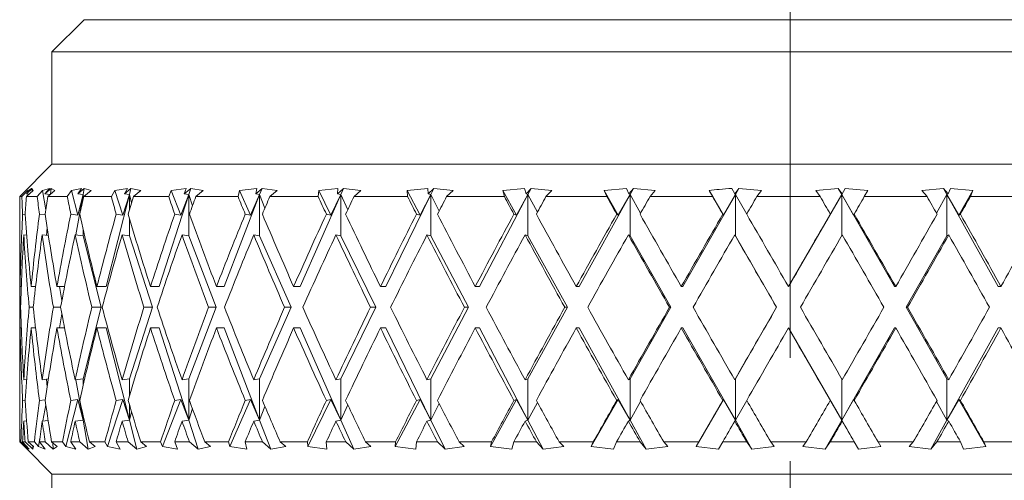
# Model space of a CAD drawing. Header units: inches. Extents: x 2.7 to 30.3, y 1.5 to 20.9.
# Tile 3 of 32: x 12.563 to 13.516, y 2.955 to 3.401. Entities that reach past the tile are written whole.
import ezdxf

# ---------------------------------------------------------------- set-up
doc = ezdxf.new("R2010")
doc.units = ezdxf.units.IN
doc.header["$MEASUREMENT"] = 0
doc.linetypes.add('CENTERX2', pattern=[0.8, 0.5, -0.1, 0.1, -0.1])

msp = doc.modelspace()

# ---------------------------------------------------------------- linework, layer by layer
at = {"color": 7, "linetype": 'CENTERX2', "lineweight": 0}
msp.add_line((13.30894, 1.47351), (13.30894, 7.24476), dxfattribs=at)
at = {"color": 7, "linetype": 'Continuous', "lineweight": 15}
for p, q in [((12.62519, 3.40097), (12.59394, 3.36972)), ((12.62519, 3.40097), (13.99269, 3.40097)), ((12.59394, 3.36972), (12.59394, 3.26097)), ((14.02394, 3.36972), (12.59394, 3.36972)), ((12.59394, 3.26097), (12.56269, 3.22972)), ((14.02394, 3.26097), (12.59394, 3.26097)), ((12.57041, 3.23572), (12.56472, 3.22972)), ((12.56911, 3.22972), (12.5756, 3.23572)), ((12.57488, 3.23768), (12.56926, 3.23239)), ((12.56926, 3.23239), (12.57418, 3.23768)), ((12.57418, 3.23768), (12.57041, 3.23572)), ((12.57041, 3.23572), (12.5706, 3.23383)), ((12.57488, 3.23768), (12.57483, 3.23501)), ((12.5756, 3.23572), (12.57488, 3.23768)), ((12.58462, 3.23572), (12.57962, 3.22972)), ((12.59137, 3.23768), (12.58462, 3.23572)), ((12.58462, 3.23572), (12.58795, 3.21694)), ((12.59301, 3.23768), (12.58704, 3.23239)), ((12.58704, 3.23239), (12.59137, 3.23768)), ((12.5899, 3.22972), (12.59678, 3.23572)), ((12.59301, 3.23768), (12.59244, 3.23194)), ((12.59678, 3.23572), (12.59301, 3.23768)), ((12.61294, 3.23572), (12.60871, 3.22972)), ((12.62252, 3.23768), (12.61294, 3.23572)), ((12.61294, 3.23572), (12.61896, 3.21182)), ((12.62508, 3.23768), (12.61888, 3.23239)), ((12.61888, 3.23239), (12.62252, 3.23768)), ((12.62508, 3.23768), (12.62402, 3.23172)), ((12.62469, 3.22972), (12.63182, 3.23572)), ((12.63182, 3.23572), (12.62508, 3.23768)), ((12.65479, 3.23572), (12.65143, 3.22972)), ((12.66704, 3.23768), (12.65479, 3.23572)), ((12.65479, 3.23572), (12.66249, 3.21182)), ((12.67046, 3.23768), (12.66415, 3.23239)), ((12.66415, 3.23239), (12.66704, 3.23768)), ((12.67046, 3.23768), (12.66895, 3.23172)), ((12.68004, 3.23572), (12.67046, 3.23768)), ((12.67279, 3.22972), (12.68004, 3.23572)), ((12.70939, 3.23572), (12.70695, 3.22972)), ((12.72405, 3.23768), (12.70939, 3.23572)), ((12.70939, 3.23572), (12.7186, 3.21182)), ((12.72826, 3.23768), (12.72197, 3.23239)), ((12.72197, 3.23239), (12.72405, 3.23768)), ((12.72826, 3.23768), (12.72634, 3.23172)), ((12.7405, 3.23572), (12.72826, 3.23768)), ((12.73328, 3.22972), (12.7405, 3.23572)), ((12.77565, 3.23572), (12.77418, 3.22972)), ((12.79244, 3.23768), (12.77565, 3.23572)), ((12.77565, 3.23572), (12.7862, 3.21182)), ((12.79737, 3.23768), (12.79121, 3.23239)), ((12.79121, 3.23239), (12.79244, 3.23768)), ((12.79737, 3.23768), (12.79507, 3.23172)), ((12.81203, 3.23572), (12.79737, 3.23768)), ((12.80497, 3.22972), (12.81203, 3.23572)), ((12.85229, 3.23572), (12.85183, 3.22972)), ((12.87089, 3.23768), (12.85229, 3.23572)), ((12.85229, 3.23572), (12.86397, 3.21182)), ((12.87643, 3.23768), (12.87053, 3.23239)), ((12.87053, 3.23239), (12.87089, 3.23768)), ((12.87643, 3.23768), (12.8738, 3.23172)), ((12.89322, 3.23572), (12.87643, 3.23768)), ((12.88647, 3.22972), (12.89322, 3.23572)), ((12.95786, 3.23768), (12.93781, 3.23572)), ((12.93781, 3.23572), (12.93837, 3.22972)), ((12.93781, 3.23572), (12.95041, 3.21182)), ((12.95839, 3.23239), (12.95786, 3.23768)), ((12.96391, 3.23768), (12.95839, 3.23239)), ((12.96391, 3.23768), (12.961, 3.23172)), ((12.98251, 3.23572), (12.96391, 3.23768)), ((12.97619, 3.22972), (12.98251, 3.23572)), ((13.05167, 3.23768), (13.03057, 3.23572)), ((13.03057, 3.23572), (13.03212, 3.22972)), ((13.03057, 3.23572), (13.04382, 3.21182)), ((13.05307, 3.23239), (13.05167, 3.23768)), ((13.05811, 3.23768), (13.05307, 3.23239)), ((13.05811, 3.23768), (13.05497, 3.23172)), ((13.07816, 3.23572), (13.05811, 3.23768)), ((13.07239, 3.22972), (13.07816, 3.23572)), ((13.15048, 3.23768), (13.12874, 3.23572)), ((13.12874, 3.23572), (13.13126, 3.22972)), ((13.12874, 3.23572), (13.1424, 3.21182)), ((13.15272, 3.23239), (13.15048, 3.23768)), ((13.15719, 3.23768), (13.15272, 3.23239)), ((13.15719, 3.23768), (13.15389, 3.23172)), ((13.17829, 3.23572), (13.15719, 3.23768)), ((13.17319, 3.22972), (13.17829, 3.23572)), ((13.23042, 3.23572), (13.23386, 3.22972)), ((13.23042, 3.23572), (13.24422, 3.21182)), ((13.25542, 3.23239), (13.25238, 3.23768)), ((13.25923, 3.23768), (13.25542, 3.23239)), ((13.25923, 3.23768), (13.25582, 3.23172)), ((13.28097, 3.23572), (13.25923, 3.23768)), ((13.27664, 3.22972), (13.28097, 3.23572)), ((13.35538, 3.23768), (13.33362, 3.23572)), ((13.33362, 3.23572), (13.33792, 3.22972)), ((13.35916, 3.23239), (13.35538, 3.23768)), ((13.35879, 3.23172), (13.35538, 3.23768)), ((13.36223, 3.23768), (13.35879, 3.23172)), ((13.36223, 3.23768), (13.35916, 3.23239)), ((13.38419, 3.23572), (13.36223, 3.23768)), ((13.38072, 3.22972), (13.38419, 3.23572)), ((13.45747, 3.23768), (13.43635, 3.23572)), ((13.43635, 3.23572), (13.44142, 3.22972)), ((13.46192, 3.23239), (13.45747, 3.23768)), ((13.46078, 3.23172), (13.45747, 3.23768)), ((13.46419, 3.23768), (13.46192, 3.23239)), ((13.48595, 3.23572), (13.46419, 3.23768)), ((13.47228, 3.21182), (13.48595, 3.23572)), ((13.48339, 3.22972), (13.48595, 3.23572)), ((12.56269, 3.22972), (12.56269, 3.18478)), ((12.56472, 3.22972), (12.56269, 3.22972)), ((12.57962, 3.22972), (12.56911, 3.22972)), ((12.56926, 3.23239), (12.57167, 3.23209)), ((12.57076, 3.2322), (12.57085, 3.23133)), ((12.58704, 3.23239), (12.59222, 3.23174)), ((12.60871, 3.22972), (12.5899, 3.22972)), ((12.62402, 3.23172), (12.61709, 3.19262)), ((12.61888, 3.23239), (12.62402, 3.23172)), ((12.62402, 3.23172), (12.61896, 3.21182)), ((12.62402, 3.22685), (12.62402, 3.23172)), ((12.62402, 3.23172), (12.62451, 3.22898)), ((12.65143, 3.22972), (12.62469, 3.22972)), ((12.66895, 3.23172), (12.64649, 3.14255)), ((12.66895, 3.23172), (12.66249, 3.21182)), ((12.66415, 3.23239), (12.66895, 3.23172)), ((12.66895, 3.21697), (12.66895, 3.23172)), ((12.66895, 3.23172), (12.67098, 3.22374)), ((12.70695, 3.22972), (12.67279, 3.22972)), ((12.72634, 3.23172), (12.69765, 3.14255)), ((12.72634, 3.23172), (12.7186, 3.21182)), ((12.72197, 3.23239), (12.72634, 3.23172)), ((12.72634, 3.19172), (12.72634, 3.23172)), ((12.72634, 3.23172), (12.72994, 3.22065)), ((12.77418, 3.22972), (12.73328, 3.22972)), ((12.79507, 3.23172), (12.76071, 3.14255)), ((12.79507, 3.23172), (12.7862, 3.21182)), ((12.79121, 3.23239), (12.79507, 3.23172)), ((12.79507, 3.19172), (12.79507, 3.23172)), ((12.79507, 3.23172), (12.8002, 3.21853)), ((12.85183, 3.22972), (12.80497, 3.22972)), ((12.8738, 3.23172), (12.83444, 3.14255)), ((12.8738, 3.23172), (12.86397, 3.21182)), ((12.87053, 3.23239), (12.8738, 3.23172)), ((12.8738, 3.19172), (12.8738, 3.23172)), ((12.8738, 3.23172), (12.88038, 3.21695)), ((12.93837, 3.22972), (12.88647, 3.22972)), ((12.961, 3.23172), (12.9174, 3.14255)), ((12.961, 3.23172), (12.95041, 3.21182)), ((12.95839, 3.23239), (12.961, 3.23172)), ((12.961, 3.19172), (12.961, 3.23172)), ((12.961, 3.23172), (12.96892, 3.21568)), ((13.03212, 3.22972), (12.97619, 3.22972)), ((13.05497, 3.23172), (13.00799, 3.14255)), ((13.05497, 3.23172), (13.04382, 3.21182)), ((13.05307, 3.23239), (13.05497, 3.23172)), ((13.05497, 3.19172), (13.05497, 3.23172)), ((13.05497, 3.23172), (13.06408, 3.21459)), ((13.13126, 3.22972), (13.07239, 3.22972)), ((13.15389, 3.23172), (13.10443, 3.14255)), ((13.15389, 3.23172), (13.1424, 3.21182)), ((13.15272, 3.23239), (13.15389, 3.23172)), ((13.15389, 3.19172), (13.15389, 3.23172)), ((13.15389, 3.23172), (13.16402, 3.21362)), ((13.23386, 3.22972), (13.17319, 3.22972)), ((13.25582, 3.23172), (13.20485, 3.14255)), ((13.24422, 3.21182), (13.25582, 3.23172)), ((13.25582, 3.23172), (13.25542, 3.23239)), ((13.26679, 3.21271), (13.25582, 3.23172)), ((13.25582, 3.23172), (13.25582, 3.19172)), ((13.33792, 3.22972), (13.27664, 3.22972)), ((13.35879, 3.23172), (13.3073, 3.14255)), ((13.35879, 3.23172), (13.34729, 3.21182)), ((13.35916, 3.23239), (13.35879, 3.23172)), ((13.40979, 3.14255), (13.35879, 3.23172)), ((13.35879, 3.23172), (13.37039, 3.21182)), ((13.35879, 3.19175), (13.35879, 3.23172)), ((13.44142, 3.22972), (13.38072, 3.22972)), ((13.46078, 3.23172), (13.45062, 3.21359)), ((13.46192, 3.23239), (13.46078, 3.23172)), ((13.46078, 3.19172), (13.46078, 3.23172)), ((13.5103, 3.14255), (13.46078, 3.23172)), ((13.46078, 3.23172), (13.47228, 3.21182)), ((13.54234, 3.22972), (13.48339, 3.22972)), ((12.5679, 3.21241), (12.56551, 3.2127)), ((12.58742, 3.21199), (12.58177, 3.2127)), ((12.61896, 3.21182), (12.61218, 3.2127)), ((12.66249, 3.21182), (12.65615, 3.2127)), ((12.66895, 3.19172), (12.66895, 3.20842)), ((12.7186, 3.21182), (12.71283, 3.2127)), ((12.7862, 3.21182), (12.78111, 3.2127)), ((12.86397, 3.21182), (12.85967, 3.2127)), ((12.95041, 3.21182), (12.94697, 3.2127)), ((13.04382, 3.21182), (13.04131, 3.2127)), ((13.1424, 3.21182), (13.14087, 3.2127)), ((13.24369, 3.2127), (13.24422, 3.21182)), ((13.34729, 3.21182), (13.34779, 3.2127)), ((13.37039, 3.21182), (13.37088, 3.2127)), ((13.47228, 3.21182), (13.47378, 3.2127)), ((12.58926, 3.19978), (12.58851, 3.1922)), ((12.62402, 3.19172), (12.62402, 3.1985)), ((12.56661, 3.19271), (12.56936, 3.19237)), ((12.58446, 3.19271), (12.59047, 3.19196)), ((12.61641, 3.19271), (12.62402, 3.19172)), ((12.62402, 3.19172), (12.64145, 3.12255)), ((12.66184, 3.19271), (12.66895, 3.19172)), ((12.66895, 3.19172), (12.69121, 3.12255)), ((12.71987, 3.19271), (12.72634, 3.19172)), ((12.72634, 3.19172), (12.753, 3.12255)), ((12.78936, 3.19271), (12.79507, 3.19172)), ((12.79507, 3.19172), (12.82561, 3.12255)), ((12.86896, 3.19271), (12.8738, 3.19172)), ((12.8738, 3.19172), (12.90762, 3.12255)), ((12.95713, 3.19271), (12.961, 3.19172)), ((12.961, 3.19172), (12.99745, 3.12255)), ((13.05215, 3.19271), (13.05497, 3.19172)), ((13.05497, 3.19172), (13.09334, 3.12255)), ((13.15216, 3.19271), (13.15389, 3.19172)), ((13.15389, 3.19172), (13.19342, 3.12255)), ((13.25582, 3.19172), (13.25523, 3.19271)), ((13.25582, 3.19172), (13.29576, 3.12255)), ((13.42122, 3.12255), (13.46078, 3.19172)), ((13.46247, 3.19271), (13.46078, 3.19172)), ((12.56269, 3.14478), (12.56269, 3.10031)), ((12.5642, 3.14255), (12.56309, 3.14255)), ((12.57805, 3.14255), (12.57374, 3.14255)), ((12.60613, 3.14255), (12.5987, 3.14255)), ((12.60113, 3.14255), (12.60354, 3.12898)), ((12.64649, 3.14255), (12.63749, 3.14255)), ((12.69765, 3.14255), (12.68935, 3.14255)), ((12.76071, 3.14255), (12.75326, 3.14255)), ((12.83444, 3.14255), (12.82799, 3.14255)), ((12.9174, 3.14255), (12.91208, 3.14255)), ((13.00799, 3.14255), (13.0039, 3.14255)), ((13.10443, 3.14255), (13.10165, 3.14255)), ((13.20485, 3.14255), (13.20344, 3.14255)), ((13.3073, 3.14255), (13.30728, 3.14255)), ((13.40979, 3.14255), (13.41115, 3.14255)), ((13.5103, 3.14255), (13.51304, 3.14255)), ((12.56356, 3.12255), (12.5628, 3.12255)), ((12.57581, 3.12255), (12.57185, 3.12255)), ((12.60233, 3.12255), (12.59525, 3.12255)), ((12.64145, 3.12255), (12.62402, 3.05337)), ((12.64145, 3.12255), (12.63253, 3.12255)), ((12.69121, 3.12255), (12.66895, 3.05337)), ((12.69121, 3.12255), (12.68298, 3.12255)), ((12.753, 3.12255), (12.72634, 3.05337)), ((12.753, 3.12255), (12.74562, 3.12255)), ((12.82561, 3.12255), (12.79507, 3.05337)), ((12.82561, 3.12255), (12.81922, 3.12255)), ((12.90762, 3.12255), (12.8738, 3.05337)), ((12.90762, 3.12255), (12.90235, 3.12255)), ((12.99745, 3.12255), (12.961, 3.05337)), ((12.99745, 3.12255), (12.9934, 3.12255)), ((13.09334, 3.12255), (13.05497, 3.05337)), ((13.09334, 3.12255), (13.09058, 3.12255)), ((13.19342, 3.12255), (13.15389, 3.05337)), ((13.19342, 3.12255), (13.19202, 3.12255)), ((13.29576, 3.12255), (13.25582, 3.05337)), ((13.29576, 3.12255), (13.29573, 3.12255)), ((13.46078, 3.05337), (13.42122, 3.12255)), ((13.42122, 3.12255), (13.42258, 3.12255)), ((12.60354, 3.11611), (12.60113, 3.10255)), ((12.5642, 3.10255), (12.56309, 3.10255)), ((12.57805, 3.10255), (12.57374, 3.10255)), ((12.60613, 3.10255), (12.5987, 3.10255)), ((12.64649, 3.10255), (12.63749, 3.10255)), ((12.64649, 3.10255), (12.66895, 3.01337)), ((12.69765, 3.10255), (12.68935, 3.10255)), ((12.69765, 3.10255), (12.72634, 3.01337)), ((12.76071, 3.10255), (12.75326, 3.10255)), ((12.76071, 3.10255), (12.79507, 3.01337)), ((12.83444, 3.10255), (12.82799, 3.10255)), ((12.83444, 3.10255), (12.8738, 3.01337)), ((12.9174, 3.10255), (12.91208, 3.10255)), ((12.9174, 3.10255), (12.961, 3.01337)), ((13.00799, 3.10255), (13.0039, 3.10255)), ((13.00799, 3.10255), (13.05497, 3.01337)), ((13.10443, 3.10255), (13.10165, 3.10255)), ((13.10443, 3.10255), (13.15389, 3.01337)), ((13.20485, 3.10255), (13.20344, 3.10255)), ((13.20485, 3.10255), (13.25582, 3.01337)), ((13.3073, 3.10255), (13.30728, 3.10255)), ((13.3073, 3.10255), (13.35879, 3.01337)), ((13.35879, 3.01337), (13.40979, 3.10255)), ((13.40979, 3.10255), (13.41115, 3.10255)), ((13.46078, 3.01337), (13.5103, 3.10255)), ((13.5103, 3.10255), (13.51304, 3.10255)), ((12.56269, 3.06031), (12.56269, 3.00458)), ((12.56936, 3.05272), (12.56661, 3.05238)), ((12.59047, 3.05313), (12.58446, 3.05238)), ((12.58851, 3.05289), (12.58926, 3.04531)), ((12.62402, 3.05337), (12.61641, 3.05238)), ((12.61709, 3.05247), (12.62402, 3.01337)), ((12.62402, 3.04659), (12.62402, 3.05337)), ((12.66895, 3.05337), (12.66184, 3.05238)), ((12.66895, 3.03667), (12.66895, 3.05337)), ((12.72634, 3.05337), (12.71987, 3.05238)), ((12.72634, 3.01337), (12.72634, 3.05337)), ((12.79507, 3.05337), (12.78936, 3.05238)), ((12.79507, 3.01337), (12.79507, 3.05337)), ((12.8738, 3.05337), (12.86896, 3.05238)), ((12.8738, 3.01337), (12.8738, 3.05337)), ((12.961, 3.05337), (12.95713, 3.05238)), ((12.961, 3.01337), (12.961, 3.05337)), ((13.05497, 3.05337), (13.05215, 3.05238)), ((13.05497, 3.01337), (13.05497, 3.05337)), ((13.15389, 3.05337), (13.15216, 3.05238)), ((13.15389, 3.01337), (13.15389, 3.05337)), ((13.25523, 3.05238), (13.25582, 3.05337)), ((13.25582, 3.05337), (13.25582, 3.01337)), ((13.35879, 3.01337), (13.35879, 3.05334)), ((13.46078, 3.05337), (13.46247, 3.05238)), ((13.46078, 3.01337), (13.46078, 3.05337)), ((12.56551, 3.03239), (12.5679, 3.03268)), ((12.58177, 3.03239), (12.58742, 3.0331)), ((12.61896, 3.03328), (12.60746, 2.98764)), ((12.61218, 3.03239), (12.61896, 3.03328)), ((12.61896, 3.03328), (12.62402, 3.01337)), ((12.66249, 3.03328), (12.6478, 2.98764)), ((12.65615, 3.03239), (12.66249, 3.03328)), ((12.66249, 3.03328), (12.66895, 3.01337)), ((12.7186, 3.03328), (12.70101, 2.98764)), ((12.71283, 3.03239), (12.7186, 3.03328)), ((12.7186, 3.03328), (12.72634, 3.01337)), ((12.7862, 3.03328), (12.76605, 2.98764)), ((12.78111, 3.03239), (12.7862, 3.03328)), ((12.7862, 3.03328), (12.79507, 3.01337)), ((12.86397, 3.03328), (12.84166, 2.98764)), ((12.85967, 3.03239), (12.86397, 3.03328)), ((12.86397, 3.03328), (12.8738, 3.01337)), ((12.95041, 3.03328), (12.92636, 2.98764)), ((12.94697, 3.03239), (12.95041, 3.03328)), ((12.95041, 3.03328), (12.961, 3.01337)), ((13.04382, 3.03328), (13.01851, 2.98764)), ((13.04131, 3.03239), (13.04382, 3.03328)), ((13.04382, 3.03328), (13.05497, 3.01337)), ((13.1424, 3.03328), (13.11631, 2.98764)), ((13.14087, 3.03239), (13.1424, 3.03328)), ((13.1424, 3.03328), (13.15389, 3.01337)), ((13.24422, 3.03328), (13.21787, 2.98764)), ((13.24422, 3.03328), (13.24369, 3.03239)), ((13.25582, 3.01337), (13.24422, 3.03328)), ((13.34729, 3.03328), (13.35879, 3.01337)), ((13.34779, 3.03239), (13.34729, 3.03328)), ((13.37039, 3.03328), (13.35879, 3.01337)), ((13.37088, 3.03239), (13.37039, 3.03328)), ((13.47228, 3.03328), (13.46078, 3.01337)), ((13.47378, 3.03239), (13.47228, 3.03328)), ((13.49838, 2.98764), (13.47228, 3.03328)), ((12.58795, 3.02815), (12.58517, 3.01247)), ((12.66895, 3.01337), (12.66895, 3.02812)), ((12.72994, 3.02444), (12.72634, 3.01337)), ((12.8002, 3.02656), (12.79507, 3.01337)), ((12.88038, 3.02814), (12.8738, 3.01337)), ((12.96892, 3.02941), (12.961, 3.01337)), ((13.06408, 3.0305), (13.05497, 3.01337)), ((13.16402, 3.03147), (13.15389, 3.01337)), ((13.25582, 3.01337), (13.26679, 3.03238)), ((13.45062, 3.0315), (13.46078, 3.01337)), ((12.62402, 3.01337), (12.62402, 3.01824)), ((12.62451, 3.01611), (12.62402, 3.01337)), ((12.67098, 3.02135), (12.66895, 3.01337)), ((12.56931, 3.01271), (12.56661, 3.01238)), ((12.59025, 3.0131), (12.58446, 3.01238)), ((12.62402, 3.01337), (12.61641, 3.01238)), ((12.62402, 3.01337), (12.62899, 2.98533)), ((12.66895, 3.01337), (12.66184, 3.01238)), ((12.66895, 3.01337), (12.67602, 2.98533)), ((12.72634, 3.01337), (12.71987, 3.01238)), ((12.72634, 3.01337), (12.73537, 2.98533)), ((12.79507, 3.01337), (12.78936, 3.01238)), ((12.79507, 3.01337), (12.80588, 2.98533)), ((12.8738, 3.01337), (12.86896, 3.01238)), ((12.8738, 3.01337), (12.88618, 2.98533)), ((12.961, 3.01337), (12.95713, 3.01238)), ((12.961, 3.01337), (12.97471, 2.98533)), ((13.05497, 3.01337), (13.05215, 3.01238)), ((13.05497, 3.01337), (13.06975, 2.98533)), ((13.15389, 3.01337), (13.15216, 3.01238)), ((13.15389, 3.01337), (13.16944, 2.98533)), ((13.25523, 3.01238), (13.25582, 3.01337)), ((13.25582, 3.01337), (13.27185, 2.98533)), ((13.34275, 2.98533), (13.35879, 3.01337)), ((13.35879, 3.01337), (13.35934, 3.01238)), ((13.35879, 3.01337), (13.37498, 2.98533)), ((13.44521, 2.98533), (13.46078, 3.01337)), ((13.46078, 3.01337), (13.46247, 3.01238)), ((12.58221, 2.99572), (12.58077, 2.98764)), ((12.56735, 2.98764), (12.56273, 2.99222)), ((12.56273, 2.99222), (12.56385, 2.99222)), ((12.56385, 2.99222), (12.56826, 2.98764)), ((12.57199, 2.98533), (12.5655, 2.99222)), ((12.5655, 2.99222), (12.56789, 2.99222)), ((12.56846, 2.98646), (12.56735, 2.98764)), ((12.56789, 2.99222), (12.5753, 2.98533)), ((12.56841, 2.98914), (12.56826, 2.98764)), ((12.56826, 2.98764), (12.57199, 2.98533)), ((12.56846, 2.98646), (12.59394, 2.96097)), ((12.57601, 2.98764), (12.57099, 2.99222)), ((12.57099, 2.99222), (12.57689, 2.99222)), ((12.57524, 2.98834), (12.5753, 2.98533)), ((12.5753, 2.98533), (12.57601, 2.98764)), ((12.57689, 2.99222), (12.58077, 2.98764)), ((12.58077, 2.98764), (12.58745, 2.98533)), ((12.58745, 2.98533), (12.58175, 2.99222)), ((12.58175, 2.99222), (12.58735, 2.99222)), ((12.58735, 2.99222), (12.5952, 2.98533)), ((12.59893, 2.98764), (12.59361, 2.99222)), ((12.59361, 2.99222), (12.60417, 2.99222)), ((12.5946, 2.99137), (12.5952, 2.98533)), ((12.5952, 2.98533), (12.59893, 2.98764)), ((12.60417, 2.99222), (12.60746, 2.98764)), ((12.60746, 2.98764), (12.61696, 2.98533)), ((12.61696, 2.98533), (12.61215, 2.99222)), ((12.61215, 2.99222), (12.62084, 2.99222)), ((12.62084, 2.99222), (12.62899, 2.98533)), ((12.62899, 2.98533), (12.63567, 2.98764)), ((12.63567, 2.98764), (12.63016, 2.99222)), ((12.63016, 2.99222), (12.64518, 2.99222)), ((12.64518, 2.99222), (12.6478, 2.98764)), ((12.6478, 2.98764), (12.65993, 2.98533)), ((12.65993, 2.98533), (12.65611, 2.99222)), ((12.65611, 2.99222), (12.66773, 2.99222)), ((12.66773, 2.99222), (12.67602, 2.98533)), ((12.67602, 2.98533), (12.68552, 2.98764)), ((12.68552, 2.98764), (12.67992, 2.99222)), ((12.67992, 2.99222), (12.6991, 2.99222)), ((12.6991, 2.99222), (12.70101, 2.98764)), ((12.70101, 2.98764), (12.71553, 2.98533)), ((12.71553, 2.98533), (12.71277, 2.99222)), ((12.71277, 2.99222), (12.72711, 2.99222)), ((12.72711, 2.99222), (12.73537, 2.98533)), ((12.73537, 2.98533), (12.7475, 2.98764)), ((12.7475, 2.98764), (12.74192, 2.99222)), ((12.74192, 2.99222), (12.76489, 2.99222)), ((12.76489, 2.99222), (12.76605, 2.98764)), ((12.76605, 2.98764), (12.78269, 2.98533)), ((12.78269, 2.98533), (12.78104, 2.99222)), ((12.78104, 2.99222), (12.7978, 2.99222)), ((12.7978, 2.99222), (12.80588, 2.98533)), ((12.80588, 2.98533), (12.8204, 2.98764)), ((12.8204, 2.98764), (12.81496, 2.99222)), ((12.81496, 2.99222), (12.84128, 2.99222)), ((12.84128, 2.99222), (12.84166, 2.98764)), ((12.84166, 2.98764), (12.86009, 2.98533)), ((12.86009, 2.98533), (12.85959, 2.99222)), ((12.85959, 2.99222), (12.87845, 2.99222)), ((12.87845, 2.99222), (12.88618, 2.98533)), ((12.88618, 2.98533), (12.90282, 2.98764)), ((12.90282, 2.98764), (12.89761, 2.99222)), ((12.89761, 2.99222), (12.92676, 2.99222)), ((12.92676, 2.99222), (12.92636, 2.98764)), ((12.92636, 2.98764), (12.94622, 2.98533)), ((12.94622, 2.98533), (12.94688, 2.99222)), ((12.94688, 2.99222), (12.96747, 2.99222)), ((12.96747, 2.99222), (12.97471, 2.98533)), ((12.97471, 2.98533), (12.99314, 2.98764)), ((12.99314, 2.98764), (12.98827, 2.99222)), ((12.98827, 2.99222), (13.01969, 2.99222)), ((13.01969, 2.99222), (13.01851, 2.98764)), ((13.01851, 2.98764), (13.03942, 2.98533)), ((13.03942, 2.98533), (13.04122, 2.99222)), ((13.04122, 2.99222), (13.06314, 2.99222)), ((13.06314, 2.99222), (13.06975, 2.98533)), ((13.06975, 2.98533), (13.08961, 2.98764)), ((13.08961, 2.98764), (13.08517, 2.99222)), ((13.08517, 2.99222), (13.11824, 2.99222)), ((13.11824, 2.99222), (13.11631, 2.98764)), ((13.11631, 2.98764), (13.13786, 2.98533)), ((13.13786, 2.98533), (13.14077, 2.99222)), ((13.14077, 2.99222), (13.1636, 2.99222)), ((13.1636, 2.99222), (13.16944, 2.98533)), ((13.16944, 2.98533), (13.19035, 2.98764)), ((13.19035, 2.98764), (13.18643, 2.99222)), ((13.18643, 2.99222), (13.2205, 2.99222)), ((13.2205, 2.99222), (13.21787, 2.98764)), ((13.21787, 2.98764), (13.23963, 2.98533)), ((13.23963, 2.98533), (13.24359, 2.99222)), ((13.24359, 2.99222), (13.26688, 2.99222)), ((13.26688, 2.99222), (13.27185, 2.98533)), ((13.27185, 2.98533), (13.29339, 2.98764)), ((13.29339, 2.98764), (13.29007, 2.99222)), ((13.29007, 2.99222), (13.32449, 2.99222)), ((13.32449, 2.99222), (13.32119, 2.98764)), ((13.32119, 2.98764), (13.34275, 2.98533)), ((13.34275, 2.98533), (13.34769, 2.99222)), ((13.34769, 2.99222), (13.37098, 2.99222)), ((13.37098, 2.99222), (13.37498, 2.98533)), ((13.37498, 2.98533), (13.39674, 2.98764)), ((13.39674, 2.98764), (13.39408, 2.99222)), ((13.39408, 2.99222), (13.42817, 2.99222)), ((13.42817, 2.99222), (13.42428, 2.98764)), ((13.42428, 2.98764), (13.44521, 2.98533)), ((13.44521, 2.98533), (13.45103, 2.99222)), ((13.45103, 2.99222), (13.47388, 2.99222)), ((13.47388, 2.99222), (13.47682, 2.98533)), ((13.47682, 2.98533), (13.49838, 2.98764)), ((13.49838, 2.98764), (13.49643, 2.99222)), ((13.49643, 2.99222), (13.52954, 2.99222)), ((12.59394, 2.96097), (12.59394, 2.84616)), ((14.02394, 2.96097), (12.59394, 2.96097))]:
    msp.add_line(p, q, dxfattribs=at)
for centre, major_axis, ratio, start_param, end_param in [((13.30894, 3.10255), (-0.18725, 1.28827), 0.560733, 1.390921, 1.404149), ((13.30894, 3.10255), (0.03654, 1.29237), 0.576734, 1.488549, 1.501777), ((13.30894, 3.10255), (-0.31945, 1.28156), 0.526245, 1.341811, 1.35504), ((13.30894, 3.10255), (0.18725, 1.28827), 0.560733, 1.553565, 1.566793), ((13.30894, 3.10255), (-0.42803, 1.27618), 0.479005, 1.312948, 1.326176), ((13.30894, 3.10255), (0.31945, 1.28156), 0.526245, 1.602675, 1.615903), ((13.30894, 3.10255), (-0.51459, 1.27397), 0.424223, 1.302537, 1.315765), ((13.30894, 3.10255), (0.42803, 1.27618), 0.479005, 1.631539, 1.644767), ((13.30894, 3.10255), (-0.58288, 1.27486), 0.365512, 1.306656, 1.319885), ((13.30894, 3.10255), (0.51459, 1.27397), 0.424223, 1.641949, 1.655178), ((13.30894, 3.10255), (-0.63635, 1.27788), 0.30504, 1.321494, 1.334723), ((13.30894, 3.10255), (0.58288, 1.27486), 0.365512, 1.63783, 1.651058), ((13.30894, 3.10255), (-0.67754, 1.28193), 0.243987, 1.343996, 1.357224), ((13.30894, 3.10255), (0.63635, 1.27788), 0.30504, 1.622992, 1.63622), ((13.30894, 3.10255), (-0.7082, 1.28603), 0.182925, 1.371848, 1.385076), ((13.30894, 3.10255), (0.67754, 1.28193), 0.243987, 1.60049, 1.613719), ((13.30894, 3.10255), (-0.72946, 1.28947), 0.122073, 1.403296, 1.416524), ((13.30894, 3.10255), (0.7082, 1.28603), 0.182925, 1.572638, 1.585867), ((13.30894, 3.10255), (-0.74202, 1.29174), 0.061449, 1.43696, 1.450188), ((13.30894, 3.10255), (0.72946, 1.28947), 0.122073, 1.541191, 1.554419), ((13.30894, 3.10255), (-0.74625, 1.29254), 0.000964, 1.471687, 1.484915), ((13.30894, 3.10255), (0.74202, 1.29174), 0.061449, 1.507527, 1.520755), ((13.30894, 3.10255), (-0.74228, 1.29179), 0.05952, 4.763527, 4.776755), ((13.30894, 3.10255), (0.74625, 1.29254), 0.000964, 1.472799, 1.486028), ((13.30894, 3.10255), (-0.72999, 1.28956), 0.120137, 4.729812, 4.74304), ((13.30894, 3.10255), (0.74228, 1.29179), 0.05952, 4.831901, 4.84513), ((13.30894, 3.14255), (0.03654, 1.29237), 0.576734, 1.532801, 1.587102), ((13.30894, 3.14255), (-0.18725, 1.28827), 0.560733, 1.435173, 1.489474), ((13.30894, 3.14255), (0.18725, 1.28827), 0.560733, 1.597817, 1.652118), ((13.30894, 3.14255), (-0.31945, 1.28156), 0.526245, 1.386063, 1.440365), ((13.30894, 3.14255), (0.31945, 1.28156), 0.526245, 1.646927, 1.701228), ((13.30894, 3.14255), (-0.42803, 1.27618), 0.479005, 1.357199, 1.411501), ((13.30894, 3.14255), (0.42803, 1.27618), 0.479005, 1.67579, 1.730092), ((13.30894, 3.14255), (-0.51459, 1.27397), 0.424223, 1.346789, 1.40109), ((13.30894, 3.14255), (0.51459, 1.27397), 0.424223, 1.686201, 1.740503), ((13.30894, 3.14255), (-0.58288, 1.27486), 0.365512, 1.350908, 1.40521), ((13.30894, 3.14255), (0.58288, 1.27486), 0.365512, 1.682082, 1.736383), ((13.30894, 3.14255), (-0.63635, 1.27788), 0.30504, 1.365746, 1.420048), ((13.30894, 3.14255), (0.63635, 1.27788), 0.30504, 1.667244, 1.721545), ((13.30894, 3.14255), (-0.67754, 1.28193), 0.243987, 1.388248, 1.442549), ((13.30894, 3.14255), (0.67754, 1.28193), 0.243987, 1.644742, 1.699044), ((13.30894, 3.14255), (-0.7082, 1.28603), 0.182925, 1.4161, 1.470401), ((13.30894, 3.14255), (0.7082, 1.28603), 0.182925, 1.61689, 1.671192), ((13.30894, 3.14255), (-0.72946, 1.28947), 0.122073, 1.447547, 1.501849), ((13.30894, 3.14255), (0.72946, 1.28947), 0.122073, 1.585443, 1.639744), ((13.30894, 3.14255), (-0.74202, 1.29174), 0.061449, 1.481211, 1.535513), ((13.30894, 3.14255), (0.74202, 1.29174), 0.061449, 1.551779, 1.60608), ((13.30894, 3.14255), (-0.74625, 1.29254), 0.000964, 1.515939, 1.57024), ((13.30894, 3.14255), (0.74625, 1.29254), 0.000964, 1.517051, 1.571353), ((13.30894, 3.14255), (-0.74228, 1.29179), 0.05952, 4.678202, 4.732503), ((13.30894, 3.14255), (0.74228, 1.29179), 0.05952, 4.746576, 4.800878), ((13.30894, 3.14255), (-0.72999, 1.28956), 0.120137, 4.644487, 4.698788), ((13.30894, 3.14255), (0.72999, 1.28956), 0.120137, 4.780291, 4.834593), ((13.30894, 3.10255), (0.03654, 1.29237), 0.576734, 1.517289, 1.571628), ((13.30894, 3.10255), (-0.18725, 1.28827), 0.560733, 1.419661, 1.474), ((13.30894, 3.10255), (0.18725, 1.28827), 0.560733, 1.582305, 1.636644), ((13.30894, 3.10255), (-0.31945, 1.28156), 0.526245, 1.370551, 1.424891), ((13.30894, 3.10255), (0.31945, 1.28156), 0.526245, 1.631415, 1.685754), ((13.30894, 3.10255), (-0.42803, 1.27618), 0.479005, 1.341688, 1.396027), ((13.30894, 3.10255), (0.42803, 1.27618), 0.479005, 1.660279, 1.714618), ((13.30894, 3.10255), (-0.51459, 1.27397), 0.424223, 1.331277, 1.385616), ((13.30894, 3.10255), (0.51459, 1.27397), 0.424223, 1.670689, 1.725029), ((13.30894, 3.10255), (-0.58288, 1.27486), 0.365512, 1.335397, 1.389736), ((13.30894, 3.10255), (0.58288, 1.27486), 0.365512, 1.66657, 1.720909), ((13.30894, 3.10255), (-0.63635, 1.27788), 0.30504, 1.350234, 1.404574), ((13.30894, 3.10255), (0.63635, 1.27788), 0.30504, 1.651732, 1.706071), ((13.30894, 3.10255), (-0.67754, 1.28193), 0.243987, 1.372736, 1.427075), ((13.30894, 3.10255), (0.67754, 1.28193), 0.243987, 1.62923, 1.68357), ((13.30894, 3.10255), (-0.7082, 1.28603), 0.182925, 1.400588, 1.454927), ((13.30894, 3.10255), (0.7082, 1.28603), 0.182925, 1.601378, 1.655718), ((13.30894, 3.10255), (-0.72946, 1.28947), 0.122073, 1.432036, 1.486375), ((13.30894, 3.10255), (0.72946, 1.28947), 0.122073, 1.569931, 1.62427), ((13.30894, 3.10255), (-0.74202, 1.29174), 0.061449, 1.4657, 1.520039), ((13.30894, 3.10255), (0.74202, 1.29174), 0.061449, 1.536267, 1.590606), ((13.30894, 3.10255), (-0.74625, 1.29254), 0.000964, 1.500427, 1.554766), ((13.30894, 3.10255), (0.74625, 1.29254), 0.000964, 1.501539, 1.555879), ((13.30894, 3.10255), (-0.74228, 1.29179), 0.05952, 4.693676, 4.748015), ((13.30894, 3.10255), (0.74228, 1.29179), 0.05952, 4.76205, 4.81639), ((13.30894, 3.10255), (-0.72999, 1.28956), 0.120137, 4.659961, 4.7143), ((13.30894, 3.14255), (-0.03654, 1.29237), 0.576734, 1.521809, 1.55449), ((13.30894, 3.10255), (-0.03654, 1.29237), 0.576734, 1.506327, 1.539016), ((13.30894, 3.14255), (0.03654, 1.29237), 0.576734, 1.602576, 1.635266), ((13.30894, 3.14255), (-0.03654, 1.29237), 0.576734, 1.569964, 1.624304), ((13.30894, 3.14255), (0.18725, 1.28827), 0.560733, 1.667592, 1.721931), ((13.30894, 3.14255), (-0.18725, 1.28827), 0.560733, 1.504948, 1.559287), ((13.30894, 3.14255), (0.31945, 1.28156), 0.526245, 1.716702, 1.771041), ((13.30894, 3.14255), (-0.31945, 1.28156), 0.526245, 1.455839, 1.510178), ((13.30894, 3.14255), (0.42803, 1.27618), 0.479005, 1.745566, 1.799905), ((13.30894, 3.14255), (-0.42803, 1.27618), 0.479005, 1.426975, 1.481314), ((13.30894, 3.14255), (0.51459, 1.27397), 0.424223, 1.755977, 1.810316), ((13.30894, 3.14255), (-0.51459, 1.27397), 0.424223, 1.416564, 1.470903), ((13.30894, 3.14255), (0.58288, 1.27486), 0.365512, 1.751857, 1.806196), ((13.30894, 3.14255), (-0.58288, 1.27486), 0.365512, 1.420684, 1.475023), ((13.30894, 3.14255), (0.63635, 1.27788), 0.30504, 1.737019, 1.791358), ((13.30894, 3.14255), (-0.63635, 1.27788), 0.30504, 1.435522, 1.489861), ((13.30894, 3.14255), (0.67754, 1.28193), 0.243987, 1.714518, 1.768857), ((13.30894, 3.14255), (-0.67754, 1.28193), 0.243987, 1.458023, 1.512362), ((13.30894, 3.14255), (0.7082, 1.28603), 0.182925, 1.686666, 1.741005), ((13.30894, 3.14255), (-0.7082, 1.28603), 0.182925, 1.485875, 1.540214), ((13.30894, 3.14255), (0.72946, 1.28947), 0.122073, 1.655218, 1.709557), ((13.30894, 3.14255), (-0.72946, 1.28947), 0.122073, 1.517323, 1.571662), ((13.30894, 3.14255), (0.74202, 1.29174), 0.061449, 1.621554, 1.675893), ((13.30894, 3.14255), (-0.74202, 1.29174), 0.061449, 1.550987, 1.605326), ((13.30894, 3.14255), (0.74625, 1.29254), 0.000964, 1.586827, 1.641166), ((13.30894, 3.14255), (-0.74625, 1.29254), 0.000964, 1.585714, 1.640053), ((13.30894, 3.14255), (0.74228, 1.29179), 0.05952, 4.676763, 4.731102), ((13.30894, 3.14255), (-0.74228, 1.29179), 0.05952, 4.608388, 4.662728), ((13.30894, 3.14255), (0.72999, 1.28956), 0.120137, 4.710478, 4.764817), ((13.30894, 3.10255), (0.03654, 1.29237), 0.576734, 1.587102, 1.619784), ((13.30894, 3.10255), (-0.03654, 1.29237), 0.576734, 1.55449, 1.608792), ((13.30894, 3.10255), (0.18725, 1.28827), 0.560733, 1.652118, 1.70642), ((13.30894, 3.10255), (-0.18725, 1.28827), 0.560733, 1.489474, 1.543776), ((13.30894, 3.10255), (0.31945, 1.28156), 0.526245, 1.701228, 1.75553), ((13.30894, 3.10255), (-0.31945, 1.28156), 0.526245, 1.440365, 1.494666), ((13.30894, 3.10255), (0.42803, 1.27618), 0.479005, 1.730092, 1.784393), ((13.30894, 3.10255), (-0.42803, 1.27618), 0.479005, 1.411501, 1.465802), ((13.30894, 3.10255), (0.51459, 1.27397), 0.424223, 1.740503, 1.794804), ((13.30894, 3.10255), (-0.51459, 1.27397), 0.424223, 1.40109, 1.455392), ((13.30894, 3.10255), (0.58288, 1.27486), 0.365512, 1.736383, 1.790684), ((13.30894, 3.10255), (-0.58288, 1.27486), 0.365512, 1.40521, 1.459511), ((13.30894, 3.10255), (0.63635, 1.27788), 0.30504, 1.721545, 1.775846), ((13.30894, 3.10255), (-0.63635, 1.27788), 0.30504, 1.420048, 1.474349), ((13.30894, 3.10255), (0.67754, 1.28193), 0.243987, 1.699044, 1.753345), ((13.30894, 3.10255), (-0.67754, 1.28193), 0.243987, 1.442549, 1.496851), ((13.30894, 3.10255), (0.7082, 1.28603), 0.182925, 1.671192, 1.725493), ((13.30894, 3.10255), (-0.7082, 1.28603), 0.182925, 1.470401, 1.524702), ((13.30894, 3.10255), (0.72946, 1.28947), 0.122073, 1.639744, 1.694045), ((13.30894, 3.10255), (-0.72946, 1.28947), 0.122073, 1.501849, 1.55615), ((13.30894, 3.10255), (0.74202, 1.29174), 0.061449, 1.60608, 1.660381), ((13.30894, 3.10255), (-0.74202, 1.29174), 0.061449, 1.535513, 1.589814), ((13.30894, 3.10255), (0.74625, 1.29254), 0.000964, 1.571353, 1.625654), ((13.30894, 3.10255), (-0.74625, 1.29254), 0.000964, 1.57024, 1.624541), ((13.30894, 3.10255), (0.74228, 1.29179), 0.05952, 4.692275, 4.746576), ((13.30894, 3.10255), (-0.74228, 1.29179), 0.05952, 4.6239, 4.678202), ((13.30894, 3.10255), (0.72999, 1.28956), 0.120137, 4.72599, 4.780291), ((13.30894, 3.10255), (-0.72999, 1.28956), 0.120137, 4.590185, 4.644487), ((13.30894, 3.14255), (0.18725, 1.28827), 0.560733, 1.737443, 1.768681), ((13.30894, 3.14255), (-0.03654, 1.29237), 0.576734, 1.639815, 1.671054), ((13.30894, 3.14255), (0.31945, 1.28156), 0.526245, 1.786553, 1.817791), ((13.30894, 3.14255), (-0.18725, 1.28827), 0.560733, 1.574799, 1.606037), ((13.30894, 3.14255), (0.42803, 1.27618), 0.479005, 1.815417, 1.846655), ((13.30894, 3.14255), (-0.31945, 1.28156), 0.526245, 1.525689, 1.556928), ((13.30894, 3.14255), (0.51459, 1.27397), 0.424223, 1.825827, 1.857066), ((13.30894, 3.14255), (-0.42803, 1.27618), 0.479005, 1.496826, 1.528064), ((13.30894, 3.14255), (0.58288, 1.27486), 0.365512, 1.821708, 1.852946), ((13.30894, 3.14255), (-0.51459, 1.27397), 0.424223, 1.486415, 1.517653), ((13.30894, 3.14255), (0.63635, 1.27788), 0.30504, 1.80687, 1.838108), ((13.30894, 3.14255), (-0.58288, 1.27486), 0.365512, 1.490535, 1.521773), ((13.30894, 3.14255), (0.67754, 1.28193), 0.243987, 1.784368, 1.815607), ((13.30894, 3.14255), (-0.63635, 1.27788), 0.30504, 1.505373, 1.536611), ((13.30894, 3.14255), (0.7082, 1.28603), 0.182925, 1.756517, 1.787755), ((13.30894, 3.14255), (-0.67754, 1.28193), 0.243987, 1.527874, 1.559112), ((13.30894, 3.14255), (0.72946, 1.28947), 0.122073, 1.725069, 1.756307), ((13.30894, 3.14255), (-0.7082, 1.28603), 0.182925, 1.555726, 1.586964), ((13.30894, 3.14255), (0.74202, 1.29174), 0.061449, 1.691405, 1.722643), ((13.30894, 3.14255), (-0.72946, 1.28947), 0.122073, 1.587174, 1.618412), ((13.30894, 3.14255), (0.74625, 1.29254), 0.000964, 1.656678, 1.687916), ((13.30894, 3.14255), (-0.74202, 1.29174), 0.061449, 1.620838, 1.652076), ((13.30894, 3.14255), (0.74228, 1.29179), 0.05952, 4.630013, 4.661251), ((13.30894, 3.14255), (-0.74625, 1.29254), 0.000964, 1.655565, 1.686803), ((13.30894, 3.14255), (0.72999, 1.28956), 0.120137, 4.663728, 4.694966), ((13.30894, 3.14255), (-0.74228, 1.29179), 0.05952, 4.561638, 4.592877), ((13.30894, 3.14255), (0.11832, 1.29078), 0.570827, 1.730018, 1.739636), ((13.30894, 3.10255), (0.18725, 1.28827), 0.560733, 1.721931, 1.737575), ((13.30894, 3.10255), (-0.03654, 1.29237), 0.576734, 1.624304, 1.639947), ((13.30894, 3.10255), (0.31945, 1.28156), 0.526245, 1.771041, 1.786685), ((13.30894, 3.10255), (-0.18725, 1.28827), 0.560733, 1.559287, 1.574931), ((13.30894, 3.10255), (0.42803, 1.27618), 0.479005, 1.799905, 1.815548), ((13.30894, 3.10255), (-0.31945, 1.28156), 0.526245, 1.510178, 1.525821), ((13.30894, 3.10255), (0.51459, 1.27397), 0.424223, 1.810316, 1.825959), ((13.30894, 3.10255), (-0.42803, 1.27618), 0.479005, 1.481314, 1.496957), ((13.30894, 3.10255), (0.58288, 1.27486), 0.365512, 1.806196, 1.82184), ((13.30894, 3.10255), (-0.51459, 1.27397), 0.424223, 1.470903, 1.486547), ((13.30894, 3.10255), (0.63635, 1.27788), 0.30504, 1.791358, 1.807002), ((13.30894, 3.10255), (-0.58288, 1.27486), 0.365512, 1.475023, 1.490666), ((13.30894, 3.10255), (0.67754, 1.28193), 0.243987, 1.768857, 1.7845), ((13.30894, 3.10255), (-0.63635, 1.27788), 0.30504, 1.489861, 1.505504), ((13.30894, 3.10255), (0.7082, 1.28603), 0.182925, 1.741005, 1.756648), ((13.30894, 3.10255), (-0.67754, 1.28193), 0.243987, 1.512362, 1.528006), ((13.30894, 3.10255), (0.72946, 1.28947), 0.122073, 1.709557, 1.725201), ((13.30894, 3.10255), (-0.7082, 1.28603), 0.182925, 1.540214, 1.555858), ((13.30894, 3.10255), (0.74202, 1.29174), 0.061449, 1.675893, 1.691536), ((13.30894, 3.10255), (-0.72946, 1.28947), 0.122073, 1.571662, 1.587305), ((13.30894, 3.10255), (0.74625, 1.29254), 0.000964, 1.641166, 1.656809), ((13.30894, 3.10255), (-0.74202, 1.29174), 0.061449, 1.605326, 1.620969), ((13.30894, 3.10255), (0.74228, 1.29179), 0.05952, 4.66112, 4.676763), ((13.30894, 3.10255), (-0.74625, 1.29254), 0.000964, 1.640053, 1.655697), ((13.30894, 3.10255), (0.72999, 1.28956), 0.120137, 4.694835, 4.710478), ((13.30894, 3.10255), (-0.74228, 1.29179), 0.05952, 4.592745, 4.608388)]:
    msp.add_ellipse(centre, major_axis=major_axis, ratio=ratio, start_param=start_param, end_param=end_param, dxfattribs=at)
msp.add_open_spline([(13.25238, 3.23768), (13.24831, 3.23736), (13.24098, 3.23678), (13.23367, 3.23605), (13.23042, 3.23572)], degree=3, knots=[0, 0, 0, 0, 0.555148, 1, 1, 1, 1], dxfattribs=at)

doc.saveas('drawing.dxf')
